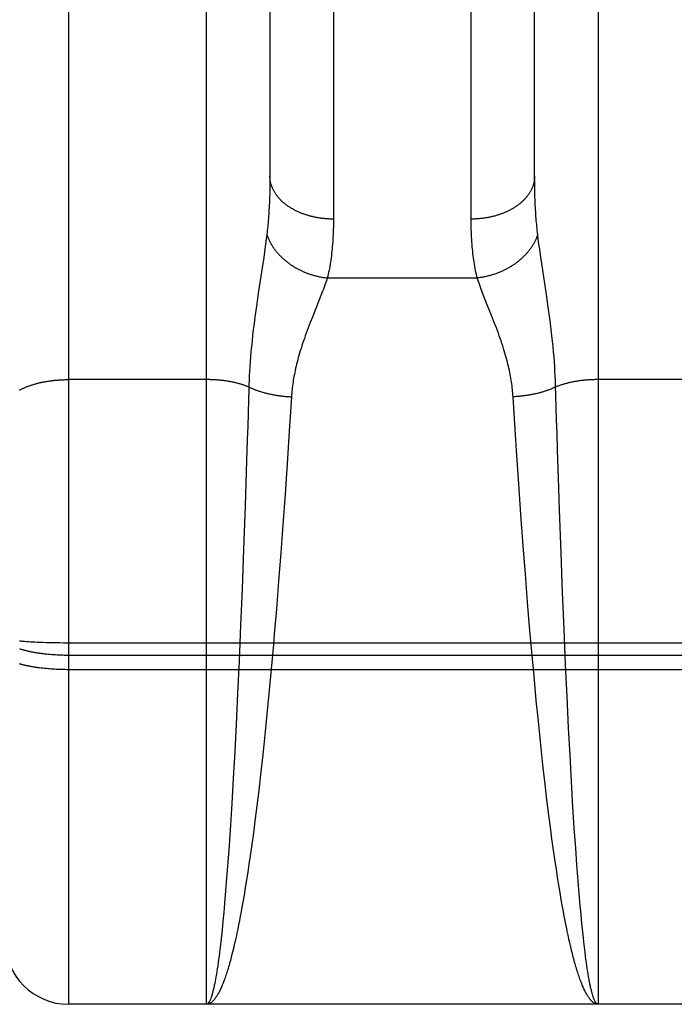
# Model space of a CAD drawing. Header units: inches. Extents: x 0 to 210, y 0 to 136.
# Tile 21 of 93: x 70.943 to 71.252, y 37.457 to 37.922. Entities that reach past the tile are written whole.
import ezdxf

# ---------------------------------------------------------------- set-up
doc = ezdxf.new("R2010")
doc.units = ezdxf.units.IN
doc.header["$LTSCALE"] = 11.549409
doc.header["$MEASUREMENT"] = 0
doc.linetypes.add('HIDDEN', pattern=[0.2, 0.1, -0.1])
doc.layers.add('02___PRT_ALL_AXES', color=7, linetype='CONTINUOUS')
doc.layers.add('DEFAULT_2', color=8, linetype='HIDDEN')

msp = doc.modelspace()

# ---------------------------------------------------------------- linework, layer by layer
at = {"layer": '02___PRT_ALL_AXES', "color": 8, "linetype": 'HIDDEN'}
for p, q in [((71.0308, 37.45741), (70.9658, 37.45741)), ((71.2808, 37.45741), (71.2158, 37.45741))]:
    msp.add_line(p, q, dxfattribs=at)
at = {"layer": 'DEFAULT_2', "color": 8, "linetype": 'HIDDEN'}
for p, q in [((70.9658, 37.45741), (70.9658, 39.24241)), ((71.0308, 37.45741), (71.0308, 38.2682)), ((71.2158, 38.2682), (71.2158, 37.45741)), ((71.0908, 38.17339), (71.0908, 37.82817)), ((71.15581, 37.8269), (71.1558, 38.17206)), ((71.18581, 37.84733), (71.18581, 38.15575)), ((71.0608, 38.15455), (71.0608, 37.84733)), ((71.06078, 37.84493), (71.06075, 37.84257)), ((71.0608, 37.84733), (71.06078, 37.84493)), ((71.18582, 37.84493), (71.18581, 37.84733)), ((71.06075, 37.84257), (71.0607, 37.84027)), ((71.18594, 37.83914), (71.18588, 37.84142)), ((71.18602, 37.83691), (71.18594, 37.83914)), ((71.05935, 37.82091), (71.05907, 37.81869)), ((71.18754, 37.81869), (71.18726, 37.82091)), ((71.05876, 37.81637), (71.05843, 37.81392)), ((71.05907, 37.81869), (71.05876, 37.81637)), ((71.18784, 37.81637), (71.18754, 37.81869)), ((71.18818, 37.81392), (71.18784, 37.81637)), ((71.05843, 37.81392), (71.05787, 37.80999)), ((71.18855, 37.81133), (71.18818, 37.81392)), ((71.18915, 37.8072), (71.18855, 37.81133)), ((71.05787, 37.80999), (71.05702, 37.80427)), ((71.19152, 37.79148), (71.18915, 37.8072)), ((71.05702, 37.80427), (71.05533, 37.79313)), ((71.08789, 37.80035), (71.15872, 37.80035)), ((71.05533, 37.79313), (71.05461, 37.7882)), ((71.08493, 37.79215), (71.0841, 37.79005)), ((71.08569, 37.79415), (71.08493, 37.79215)), ((71.1625, 37.79005), (71.16168, 37.79215)), ((71.05461, 37.7882), (71.05415, 37.78498)), ((71.0841, 37.79005), (71.08085, 37.78184)), ((71.16576, 37.78184), (71.1625, 37.79005)), ((71.19223, 37.78658), (71.19152, 37.79148)), ((71.05415, 37.78498), (71.05373, 37.78187)), ((71.19267, 37.78341), (71.19223, 37.78658)), ((71.19308, 37.78035), (71.19267, 37.78341)), ((71.05334, 37.77886), (71.05298, 37.77596)), ((71.05373, 37.78187), (71.05334, 37.77886)), ((71.07986, 37.77932), (71.07889, 37.77679)), ((71.08085, 37.78184), (71.07986, 37.77932)), ((71.16675, 37.77932), (71.16576, 37.78184)), ((71.19346, 37.77739), (71.19308, 37.78035)), ((71.05298, 37.77596), (71.05265, 37.77319)), ((71.1938, 37.77456), (71.19346, 37.77739)), ((71.05236, 37.77052), (71.0521, 37.76796)), ((71.05265, 37.77319), (71.05236, 37.77052)), ((71.1945, 37.76796), (71.19424, 37.77052)), ((71.05187, 37.76549), (71.05167, 37.7631)), ((71.0521, 37.76796), (71.05187, 37.76549)), ((71.19474, 37.76549), (71.1945, 37.76796)), ((71.19494, 37.7631), (71.19474, 37.76549)), ((71.05149, 37.76078), (71.05134, 37.75851)), ((71.05167, 37.7631), (71.05149, 37.76078)), ((71.19512, 37.76078), (71.19494, 37.7631)), ((71.19527, 37.75851), (71.19512, 37.76078)), ((71.0512, 37.7563), (71.05109, 37.75413)), ((71.05134, 37.75851), (71.0512, 37.7563)), ((71.19541, 37.7563), (71.19527, 37.75851)), ((71.19552, 37.75413), (71.19541, 37.7563)), ((71.0308, 37.75238), (70.96538, 37.75237)), ((71.051, 37.752), (71.05093, 37.74991)), ((71.05109, 37.75413), (71.051, 37.752)), ((71.19561, 37.752), (71.19552, 37.75413)), ((71.2808, 37.75238), (71.2154, 37.75237)), ((71.05086, 37.74736), (71.05072, 37.74279)), ((71.05093, 37.74991), (71.05086, 37.74736)), ((71.05072, 37.74279), (71.05053, 37.7366)), ((71.071, 37.74426), (71.06997, 37.72802)), ((71.17625, 37.73402), (71.17561, 37.74426)), ((71.19598, 37.73971), (71.19584, 37.74432)), ((71.05053, 37.7366), (71.05034, 37.73031)), ((71.19617, 37.73347), (71.19598, 37.73971)), ((71.17723, 37.71884), (71.17625, 37.73402)), ((71.19637, 37.72713), (71.19617, 37.73347)), ((71.05034, 37.73031), (71.05014, 37.72393)), ((71.06997, 37.72802), (71.06896, 37.71261)), ((71.19662, 37.71909), (71.19637, 37.72713)), ((71.05014, 37.72393), (71.04983, 37.71421)), ((71.17829, 37.70313), (71.17723, 37.71884)), ((71.19705, 37.70599), (71.19662, 37.71909)), ((71.04983, 37.71421), (71.04911, 37.69264)), ((71.06896, 37.71261), (71.06798, 37.69832)), ((71.19756, 37.69095), (71.19705, 37.70599)), ((71.17931, 37.68862), (71.17829, 37.70313)), ((71.06798, 37.69832), (71.06694, 37.68372)), ((71.04911, 37.69264), (71.04838, 37.6723)), ((71.19829, 37.67059), (71.19756, 37.69095)), ((71.1804, 37.67385), (71.17931, 37.68862)), ((71.06694, 37.68372), (71.06596, 37.67054)), ((71.04838, 37.6723), (71.04767, 37.65348)), ((71.18141, 37.66058), (71.1804, 37.67385)), ((71.06596, 37.67054), (71.06493, 37.65725)), ((71.19901, 37.65177), (71.19829, 37.67059)), ((71.06493, 37.65725), (71.06386, 37.6439)), ((71.18248, 37.64724), (71.18141, 37.66058)), ((71.04767, 37.65348), (71.04698, 37.63638)), ((71.1997, 37.63468), (71.19901, 37.65177)), ((71.06386, 37.6439), (71.06288, 37.63222)), ((71.18345, 37.63556), (71.18248, 37.64724)), ((71.04698, 37.63638), (71.04626, 37.61942)), ((71.18446, 37.62391), (71.18345, 37.63556)), ((71.20043, 37.61774), (71.1997, 37.63468)), ((71.06288, 37.63222), (71.06244, 37.62723)), ((70.94261, 37.62903), (70.94316, 37.62898)), ((70.94316, 37.62898), (70.94372, 37.62893)), ((70.94372, 37.62893), (70.9443, 37.62888)), ((70.9443, 37.62888), (70.94489, 37.62883)), ((70.94489, 37.62883), (70.94581, 37.62876)), ((70.94581, 37.62876), (70.94677, 37.62869)), ((70.94677, 37.62869), (70.94776, 37.62863)), ((70.94776, 37.62863), (70.94879, 37.62857)), ((70.94879, 37.62857), (70.94984, 37.62852)), ((70.94984, 37.62852), (70.95093, 37.62846)), ((70.95093, 37.62846), (70.95203, 37.62841)), ((70.95203, 37.62841), (70.95355, 37.62835)), ((70.95355, 37.62835), (70.95511, 37.6283)), ((70.95511, 37.6283), (70.95669, 37.62826)), ((70.95669, 37.62826), (70.95831, 37.62822)), ((70.95831, 37.62822), (70.95995, 37.62819)), ((70.95995, 37.62819), (70.96161, 37.62817)), ((70.96161, 37.62817), (70.96328, 37.62815)), ((70.96328, 37.62815), (70.96496, 37.62814)), ((70.96496, 37.62814), (71.53165, 37.62814)), ((71.06244, 37.62723), (71.06141, 37.61565)), ((70.95629, 37.62274), (70.9571, 37.62267)), ((70.9571, 37.62267), (70.9579, 37.6226)), ((70.9579, 37.6226), (70.95872, 37.62255)), ((70.95872, 37.62255), (70.95954, 37.6225)), ((70.95954, 37.6225), (70.96036, 37.62245)), ((70.96036, 37.62245), (70.96119, 37.62241)), ((70.96119, 37.62241), (70.96203, 37.62238)), ((70.96203, 37.62238), (70.96286, 37.62235)), ((70.96286, 37.62235), (70.9637, 37.62233)), ((70.9637, 37.62233), (70.96454, 37.62232)), ((70.96454, 37.62232), (70.96538, 37.62231)), ((70.96538, 37.62231), (71.5308, 37.62231)), ((71.1855, 37.61235), (71.18446, 37.62391)), ((70.95355, 37.61606), (70.95279, 37.61614)), ((70.95433, 37.61597), (70.95355, 37.61606)), ((70.95511, 37.6159), (70.95433, 37.61597)), ((70.9559, 37.61582), (70.95511, 37.6159)), ((70.9567, 37.61576), (70.9559, 37.61582)), ((70.9575, 37.6157), (70.9567, 37.61576)), ((70.95831, 37.61564), (70.9575, 37.6157)), ((70.95913, 37.61559), (70.95831, 37.61564)), ((70.95995, 37.61555), (70.95913, 37.61559)), ((70.96078, 37.61551), (70.95995, 37.61555)), ((70.96161, 37.61548), (70.96078, 37.61551)), ((70.96245, 37.61545), (70.96161, 37.61548)), ((70.96328, 37.61543), (70.96245, 37.61545)), ((70.96412, 37.61542), (70.96328, 37.61543)), ((70.96496, 37.61541), (70.96412, 37.61542)), ((70.9658, 37.61541), (70.96496, 37.61541)), ((71.53122, 37.61541), (70.9658, 37.61541)), ((71.04626, 37.61942), (71.04557, 37.60435)), ((71.06141, 37.61565), (71.06034, 37.60413)), ((71.20112, 37.60268), (71.20043, 37.61774)), ((71.18659, 37.60085), (71.1855, 37.61235)), ((71.04557, 37.60435), (71.04485, 37.5895)), ((71.06034, 37.60413), (71.05939, 37.59434)), ((71.20184, 37.58787), (71.20112, 37.60268)), ((71.18755, 37.5911), (71.18659, 37.60085)), ((71.05939, 37.59434), (71.05841, 37.58469)), ((71.04485, 37.5895), (71.04419, 37.57664)), ((71.18853, 37.58151), (71.18755, 37.5911)), ((71.2025, 37.57506), (71.20184, 37.58787)), ((71.05841, 37.58469), (71.05741, 37.57522)), ((71.18954, 37.57211), (71.18853, 37.58151)), ((71.04419, 37.57664), (71.04351, 37.56418)), ((71.05741, 37.57522), (71.05638, 37.56596)), ((71.20319, 37.56265), (71.2025, 37.57506)), ((71.18988, 37.56902), (71.18954, 37.57211)), ((71.19075, 37.56141), (71.18988, 37.56902)), ((71.04351, 37.56418), (71.0428, 37.55217)), ((71.05638, 37.56596), (71.05551, 37.55842)), ((71.19163, 37.55398), (71.19075, 37.56141)), ((71.2039, 37.55071), (71.20319, 37.56265)), ((71.05551, 37.55842), (71.05462, 37.55105)), ((71.0428, 37.55217), (71.04217, 37.54208)), ((71.05462, 37.55105), (71.05372, 37.54388)), ((71.19253, 37.54672), (71.19163, 37.55398)), ((71.20453, 37.54068), (71.2039, 37.55071)), ((71.19325, 37.54106), (71.19253, 37.54672)), ((71.04217, 37.54208), (71.04153, 37.53242)), ((71.05372, 37.54388), (71.05299, 37.53828)), ((71.19399, 37.53554), (71.19325, 37.54106)), ((71.05299, 37.53828), (71.05225, 37.53283)), ((71.20518, 37.53108), (71.20453, 37.54068)), ((71.04153, 37.53242), (71.04096, 37.5245)), ((71.05225, 37.53283), (71.0515, 37.52752)), ((71.19474, 37.53015), (71.19399, 37.53554)), ((71.0515, 37.52752), (71.05093, 37.52363)), ((71.19549, 37.52492), (71.19474, 37.53015)), ((71.20574, 37.52322), (71.20518, 37.53108)), ((71.04096, 37.5245), (71.04039, 37.51695)), ((71.05093, 37.52363), (71.05036, 37.51984)), ((71.19606, 37.52109), (71.19549, 37.52492)), ((71.20632, 37.51572), (71.20574, 37.52322)), ((71.05036, 37.51984), (71.04978, 37.51613)), ((71.19664, 37.51736), (71.19606, 37.52109)), ((71.04039, 37.51695), (71.0399, 37.51094)), ((71.04978, 37.51613), (71.0492, 37.51252)), ((71.19722, 37.51371), (71.19664, 37.51736)), ((71.1978, 37.51016), (71.19722, 37.51371)), ((71.2068, 37.50977), (71.20632, 37.51572)), ((71.0399, 37.51094), (71.03941, 37.5052)), ((71.04861, 37.509), (71.04802, 37.50559)), ((71.0492, 37.51252), (71.04861, 37.509)), ((71.19839, 37.50671), (71.1978, 37.51016)), ((71.20729, 37.50409), (71.2068, 37.50977)), ((71.03941, 37.5052), (71.03902, 37.50082)), ((71.19898, 37.50336), (71.19839, 37.50671)), ((71.20769, 37.49975), (71.20729, 37.50409)), ((71.03902, 37.50082), (71.03862, 37.49662)), ((71.04683, 37.49905), (71.04643, 37.49697)), ((71.04723, 37.50118), (71.04683, 37.49905)), ((71.19938, 37.50118), (71.19898, 37.50336)), ((71.19978, 37.49905), (71.19938, 37.50118)), ((71.20018, 37.49697), (71.19978, 37.49905)), ((71.20809, 37.4956), (71.20769, 37.49975)), ((71.03862, 37.49662), (71.03821, 37.49262)), ((71.04603, 37.49493), (71.04562, 37.49294)), ((71.04643, 37.49697), (71.04603, 37.49493)), ((71.20058, 37.49493), (71.20018, 37.49697)), ((71.2085, 37.49165), (71.20809, 37.4956)), ((71.03791, 37.48974), (71.0376, 37.48698)), ((71.03821, 37.49262), (71.03791, 37.48974)), ((71.04522, 37.491), (71.04481, 37.48911)), ((71.04562, 37.49294), (71.04522, 37.491)), ((71.2016, 37.49005), (71.20119, 37.49197)), ((71.202, 37.48818), (71.2016, 37.49005)), ((71.2088, 37.48881), (71.2085, 37.49165)), ((71.0376, 37.48698), (71.03729, 37.48434)), ((71.04399, 37.48548), (71.04358, 37.48374)), ((71.0444, 37.48727), (71.04399, 37.48548)), ((71.04481, 37.48911), (71.0444, 37.48727)), ((71.20241, 37.48637), (71.202, 37.48818)), ((71.20282, 37.4846), (71.20241, 37.48637)), ((71.20901, 37.48698), (71.2088, 37.48881)), ((71.20931, 37.48434), (71.20901, 37.48698)), ((71.03699, 37.4818), (71.03678, 37.48018)), ((71.03729, 37.48434), (71.03699, 37.4818)), ((71.04358, 37.48374), (71.04317, 37.48205)), ((71.20324, 37.48289), (71.20282, 37.4846)), ((71.20365, 37.48123), (71.20324, 37.48289)), ((71.20406, 37.47962), (71.20365, 37.48123)), ((71.20962, 37.4818), (71.20931, 37.48434)), ((71.20983, 37.48018), (71.20962, 37.4818)), ((71.03636, 37.47709), (71.03615, 37.47563)), ((71.03657, 37.47861), (71.03636, 37.47709)), ((71.03678, 37.48018), (71.03657, 37.47861)), ((71.21004, 37.47861), (71.20983, 37.48018)), ((71.21025, 37.47709), (71.21004, 37.47861)), ((71.21046, 37.47563), (71.21025, 37.47709)), ((71.03552, 37.47157), (71.03531, 37.47032)), ((71.03573, 37.47287), (71.03552, 37.47157)), ((71.03594, 37.47422), (71.03573, 37.47287)), ((71.03615, 37.47563), (71.03594, 37.47422)), ((71.21066, 37.47422), (71.21046, 37.47563)), ((71.21087, 37.47287), (71.21066, 37.47422)), ((71.21109, 37.47157), (71.21087, 37.47287)), ((71.2113, 37.47032), (71.21109, 37.47157)), ((71.21151, 37.46913), (71.2113, 37.47032)), ((71.2158, 37.45741), (71.0308, 37.45741))]:
    msp.add_line(p, q, dxfattribs=at)
for points in [[(71.0908, 37.82817), (71.09038, 37.82817), (71.08996, 37.82818), (71.08954, 37.82819), (71.08912, 37.8282), (71.0887, 37.82822), (71.08828, 37.82824), (71.08786, 37.82827), (71.08745, 37.8283), (71.08703, 37.82833), (71.08661, 37.82837), (71.08619, 37.82841), (71.08578, 37.82846), (71.08536, 37.82851), (71.08495, 37.82856), (71.08454, 37.82862), (71.08413, 37.82868), (71.08372, 37.82875), (71.08331, 37.82881), (71.0829, 37.82889), (71.0825, 37.82897), (71.0821, 37.82905), (71.08169, 37.82913), (71.08129, 37.82922), (71.0809, 37.82931), (71.0805, 37.82941), (71.08011, 37.82951), (71.07971, 37.82961), (71.07932, 37.82972), (71.07894, 37.82983), (71.07855, 37.82995), (71.07817, 37.83006), (71.07779, 37.83019), (71.07741, 37.83031), (71.07703, 37.83044), (71.07666, 37.83058), (71.07629, 37.83071), (71.07593, 37.83085), (71.07556, 37.831), (71.0752, 37.83114), (71.07484, 37.83129), (71.07449, 37.83145), (71.07414, 37.8316), (71.07379, 37.83176), (71.07344, 37.83193), (71.0731, 37.83209), (71.07276, 37.83226), (71.07243, 37.83244), (71.0721, 37.83262), (71.07177, 37.83279), (71.07145, 37.83298), (71.07113, 37.83316), (71.07081, 37.83335), (71.0705, 37.83354), (71.07019, 37.83374), (71.06989, 37.83394), (71.06959, 37.83414), (71.0693, 37.83434), (71.069, 37.83455), (71.06872, 37.83476), (71.06844, 37.83497), (71.06816, 37.83518), (71.06788, 37.8354), (71.06761, 37.83562), (71.06735, 37.83584), (71.06709, 37.83607), (71.06683, 37.83629), (71.06658, 37.83652), (71.06634, 37.83676), (71.0661, 37.83699), (71.06586, 37.83723), (71.06563, 37.83747), (71.0654, 37.83771), (71.06518, 37.83795), (71.06496, 37.83819), (71.06475, 37.83844), (71.06455, 37.83869), (71.06435, 37.83894), (71.06415, 37.83919), (71.06396, 37.83945), (71.06378, 37.83971), (71.0636, 37.83996), (71.06342, 37.84022), (71.06325, 37.84049), (71.06309, 37.84075), (71.06293, 37.84101), (71.06278, 37.84128), (71.06263, 37.84155), (71.06249, 37.84182), (71.06235, 37.84209), (71.06222, 37.84236), (71.0621, 37.84263), (71.06198, 37.84291), (71.06186, 37.84318), (71.06176, 37.84346), (71.06165, 37.84374), (71.06156, 37.84401), (71.06147, 37.84429), (71.06138, 37.84457), (71.0613, 37.84485), (71.06123, 37.84514), (71.06116, 37.84542), (71.0611, 37.8457), (71.06104, 37.84598), (71.06099, 37.84627), (71.06095, 37.84655), (71.06091, 37.84684), (71.06088, 37.84712), (71.06085, 37.84741), (71.06083, 37.84769), (71.06082, 37.84798), (71.06081, 37.84826), (71.0608, 37.84855)], [(71.1858, 37.84855), (71.1858, 37.84826), (71.18579, 37.84798), (71.18578, 37.84769), (71.18576, 37.84741), (71.18573, 37.84712), (71.1857, 37.84684), (71.18566, 37.84655), (71.18562, 37.84627), (71.18557, 37.84598), (71.18551, 37.8457), (71.18545, 37.84542), (71.18538, 37.84514), (71.18531, 37.84485), (71.18523, 37.84457), (71.18514, 37.84429), (71.18505, 37.84401), (71.18496, 37.84374), (71.18485, 37.84346), (71.18475, 37.84318), (71.18463, 37.84291), (71.18451, 37.84263), (71.18439, 37.84236), (71.18426, 37.84209), (71.18412, 37.84182), (71.18398, 37.84155), (71.18383, 37.84128), (71.18368, 37.84101), (71.18352, 37.84075), (71.18336, 37.84049), (71.18319, 37.84022), (71.18301, 37.83996), (71.18283, 37.83971), (71.18265, 37.83945), (71.18246, 37.83919), (71.18226, 37.83894), (71.18206, 37.83869), (71.18185, 37.83844), (71.18164, 37.83819), (71.18143, 37.83795), (71.18121, 37.83771), (71.18098, 37.83747), (71.18075, 37.83723), (71.18051, 37.83699), (71.18027, 37.83676), (71.18003, 37.83652), (71.17977, 37.83629), (71.17952, 37.83607), (71.17926, 37.83584), (71.17899, 37.83562), (71.17873, 37.8354), (71.17845, 37.83518), (71.17817, 37.83497), (71.17789, 37.83476), (71.1776, 37.83455), (71.17731, 37.83434), (71.17702, 37.83414), (71.17672, 37.83394), (71.17641, 37.83374), (71.17611, 37.83354), (71.17579, 37.83335), (71.17548, 37.83316), (71.17516, 37.83298), (71.17484, 37.83279), (71.17451, 37.83262), (71.17418, 37.83244), (71.17384, 37.83226), (71.17351, 37.83209), (71.17316, 37.83193), (71.17282, 37.83176), (71.17247, 37.8316), (71.17212, 37.83145), (71.17177, 37.83129), (71.17141, 37.83114), (71.17105, 37.831), (71.17068, 37.83085), (71.17032, 37.83071), (71.16995, 37.83058), (71.16957, 37.83044), (71.1692, 37.83031), (71.16882, 37.83019), (71.16844, 37.83006), (71.16806, 37.82995), (71.16767, 37.82983), (71.16728, 37.82972), (71.1669, 37.82961), (71.1665, 37.82951), (71.16611, 37.82941), (71.16571, 37.82931), (71.16531, 37.82922), (71.16491, 37.82913), (71.16451, 37.82905), (71.16411, 37.82897), (71.1637, 37.82889), (71.1633, 37.82881), (71.16289, 37.82875), (71.16248, 37.82868), (71.16207, 37.82862), (71.16166, 37.82856), (71.16124, 37.82851), (71.16083, 37.82846), (71.16041, 37.82841), (71.16, 37.82837), (71.15958, 37.82833), (71.15916, 37.8283), (71.15874, 37.82827), (71.15833, 37.82824), (71.15791, 37.82822), (71.15749, 37.8282), (71.15707, 37.82819), (71.15665, 37.82818), (71.15623, 37.82817), (71.1558, 37.82817)], [(71.18588, 37.84142), (71.18584, 37.84374), (71.18582, 37.84493)], [(71.0607, 37.84027), (71.06063, 37.83802), (71.06059, 37.83691), (71.06054, 37.83581), (71.06049, 37.83473), (71.06044, 37.83366), (71.06038, 37.8326), (71.06032, 37.83156), (71.06025, 37.83053), (71.06018, 37.82951), (71.0601, 37.8285), (71.06002, 37.82751), (71.05994, 37.82653), (71.05985, 37.82556), (71.05976, 37.8246), (71.05966, 37.82366), (71.05956, 37.82273), (71.05946, 37.82181), (71.05935, 37.82091)], [(71.18726, 37.82091), (71.18715, 37.82181), (71.18705, 37.82273), (71.18695, 37.82366), (71.18685, 37.8246), (71.18676, 37.82556), (71.18667, 37.82653), (71.18659, 37.82751), (71.18651, 37.8285), (71.18643, 37.82951), (71.18636, 37.83053), (71.18629, 37.83156), (71.18623, 37.8326), (71.18617, 37.83366), (71.18612, 37.83473), (71.18607, 37.83581), (71.18602, 37.83691)], [(71.0908, 37.82817), (71.0908, 37.8269), (71.09079, 37.82565), (71.09077, 37.82442), (71.09073, 37.8232), (71.0907, 37.822), (71.09065, 37.82082), (71.09059, 37.81964), (71.09053, 37.81849), (71.09045, 37.81735), (71.09037, 37.81623), (71.09028, 37.81512), (71.09018, 37.81403), (71.09007, 37.81295), (71.08995, 37.81189), (71.08983, 37.81084), (71.08969, 37.80981), (71.08955, 37.8088), (71.0894, 37.8078), (71.08924, 37.80681), (71.08907, 37.80585), (71.0889, 37.80489), (71.08871, 37.80395), (71.08852, 37.80303), (71.08832, 37.80212), (71.08811, 37.80123), (71.08789, 37.80035)], [(71.15872, 37.80035), (71.1585, 37.80123), (71.15829, 37.80212), (71.15809, 37.80303), (71.1579, 37.80395), (71.15771, 37.80489), (71.15754, 37.80585), (71.15737, 37.80681), (71.15721, 37.8078), (71.15706, 37.8088), (71.15692, 37.80981), (71.15678, 37.81084), (71.15666, 37.81189), (71.15654, 37.81295), (71.15643, 37.81403), (71.15633, 37.81512), (71.15624, 37.81623), (71.15616, 37.81735), (71.15608, 37.81849), (71.15602, 37.81964), (71.15596, 37.82082), (71.15591, 37.822), (71.15587, 37.8232), (71.15584, 37.82442), (71.15582, 37.82565), (71.15581, 37.8269)], [(71.05935, 37.82091), (71.05946, 37.82057), (71.05958, 37.82024), (71.0597, 37.81991), (71.05983, 37.81957), (71.05996, 37.81924), (71.0601, 37.81891), (71.06025, 37.81858), (71.0604, 37.81826), (71.06056, 37.81793), (71.06072, 37.8176), (71.06089, 37.81728), (71.06106, 37.81695), (71.06124, 37.81663), (71.06142, 37.81631), (71.06161, 37.81599), (71.06181, 37.81567), (71.06201, 37.81536), (71.06221, 37.81504), (71.06242, 37.81473), (71.06264, 37.81442), (71.06286, 37.81411), (71.06308, 37.81381), (71.06331, 37.8135), (71.06355, 37.8132), (71.06379, 37.8129), (71.06404, 37.8126), (71.06429, 37.8123), (71.06454, 37.81201), (71.0648, 37.81172), (71.06507, 37.81143), (71.06534, 37.81114), (71.06561, 37.81086), (71.06589, 37.81058), (71.06617, 37.8103), (71.06646, 37.81003), (71.06675, 37.80975), (71.06705, 37.80948), (71.06735, 37.80922), (71.06765, 37.80895), (71.06796, 37.80869), (71.06827, 37.80843), (71.06859, 37.80818), (71.06891, 37.80793), (71.06923, 37.80768), (71.06956, 37.80743), (71.06989, 37.80719), (71.07023, 37.80695), (71.07057, 37.80672), (71.07091, 37.80648), (71.07126, 37.80626), (71.07161, 37.80603), (71.07196, 37.80581), (71.07232, 37.80559), (71.07267, 37.80538), (71.07304, 37.80517), (71.0734, 37.80496), (71.07377, 37.80476), (71.07414, 37.80456), (71.07451, 37.80437), (71.07489, 37.80418), (71.07527, 37.80399), (71.07565, 37.80381), (71.07604, 37.80363), (71.07642, 37.80345), (71.07681, 37.80328), (71.0772, 37.80312), (71.0776, 37.80296), (71.07799, 37.8028), (71.07839, 37.80264), (71.07879, 37.8025), (71.07919, 37.80235), (71.07959, 37.80221), (71.08, 37.80207), (71.0804, 37.80194), (71.08081, 37.80181), (71.08122, 37.80169), (71.08163, 37.80157), (71.08204, 37.80146), (71.08246, 37.80135), (71.08287, 37.80124), (71.08328, 37.80114), (71.0837, 37.80105), (71.08412, 37.80096), (71.08453, 37.80087), (71.08495, 37.80079), (71.08537, 37.80071), (71.08579, 37.80064), (71.08621, 37.80057), (71.08663, 37.80051), (71.08705, 37.80045), (71.08747, 37.8004), (71.08789, 37.80035)], [(71.18726, 37.82091), (71.18715, 37.82057), (71.18703, 37.82024), (71.18691, 37.81991), (71.18678, 37.81957), (71.18665, 37.81924), (71.18651, 37.81891), (71.18636, 37.81858), (71.18621, 37.81826), (71.18605, 37.81793), (71.18589, 37.8176), (71.18572, 37.81728), (71.18555, 37.81695), (71.18537, 37.81663), (71.18519, 37.81631), (71.185, 37.81599), (71.1848, 37.81567), (71.1846, 37.81536), (71.1844, 37.81504), (71.18419, 37.81473), (71.18397, 37.81442), (71.18375, 37.81411), (71.18352, 37.81381), (71.18329, 37.8135), (71.18306, 37.8132), (71.18282, 37.8129), (71.18257, 37.8126), (71.18232, 37.8123), (71.18207, 37.81201), (71.18181, 37.81172), (71.18154, 37.81143), (71.18127, 37.81114), (71.181, 37.81086), (71.18072, 37.81058), (71.18044, 37.8103), (71.18015, 37.81003), (71.17986, 37.80975), (71.17956, 37.80948), (71.17926, 37.80922), (71.17896, 37.80895), (71.17865, 37.80869), (71.17834, 37.80843), (71.17802, 37.80818), (71.1777, 37.80793), (71.17737, 37.80768), (71.17705, 37.80743), (71.17671, 37.80719), (71.17638, 37.80695), (71.17604, 37.80672), (71.1757, 37.80648), (71.17535, 37.80626), (71.175, 37.80603), (71.17465, 37.80581), (71.17429, 37.80559), (71.17393, 37.80538), (71.17357, 37.80517), (71.17321, 37.80496), (71.17284, 37.80476), (71.17247, 37.80456), (71.17209, 37.80437), (71.17172, 37.80418), (71.17134, 37.80399), (71.17096, 37.80381), (71.17057, 37.80363), (71.17019, 37.80345), (71.1698, 37.80328), (71.16941, 37.80312), (71.16901, 37.80296), (71.16862, 37.8028), (71.16822, 37.80264), (71.16782, 37.8025), (71.16742, 37.80235), (71.16702, 37.80221), (71.16661, 37.80207), (71.16621, 37.80194), (71.1658, 37.80181), (71.16539, 37.80169), (71.16498, 37.80157), (71.16457, 37.80146), (71.16415, 37.80135), (71.16374, 37.80124), (71.16332, 37.80114), (71.16291, 37.80105), (71.16249, 37.80096), (71.16207, 37.80087), (71.16166, 37.80079), (71.16124, 37.80071), (71.16082, 37.80064), (71.1604, 37.80057), (71.15998, 37.80051), (71.15956, 37.80045), (71.15914, 37.8004), (71.15872, 37.80035)], [(71.08789, 37.80035), (71.08762, 37.79953), (71.08734, 37.79869), (71.08704, 37.79783), (71.08672, 37.79695), (71.08639, 37.79604), (71.08605, 37.79511), (71.08569, 37.79415)], [(71.16168, 37.79215), (71.16092, 37.79415), (71.16056, 37.79511), (71.16021, 37.79604), (71.15989, 37.79695), (71.15957, 37.79783), (71.15927, 37.79869), (71.15899, 37.79953), (71.15872, 37.80035)], [(71.17561, 37.74426), (71.17555, 37.74511), (71.17549, 37.74596), (71.17541, 37.74682), (71.17532, 37.74768), (71.17523, 37.74855), (71.17512, 37.74943), (71.17501, 37.75031), (71.17488, 37.7512), (71.17474, 37.7521), (71.17459, 37.75301), (71.17443, 37.75392), (71.17426, 37.75485), (71.17407, 37.75579), (71.17388, 37.75674), (71.17367, 37.7577), (71.17344, 37.75867), (71.1732, 37.75967), (71.17295, 37.76067), (71.17269, 37.7617), (71.1724, 37.76274), (71.1721, 37.7638), (71.17179, 37.76488), (71.17146, 37.76599), (71.17111, 37.76711), (71.17074, 37.76825), (71.17036, 37.76942), (71.16995, 37.7706), (71.16954, 37.77181), (71.1691, 37.77303), (71.16866, 37.77427), (71.16819, 37.77552), (71.16772, 37.77679), (71.16675, 37.77932)], [(71.07889, 37.77679), (71.07842, 37.77552), (71.07795, 37.77427), (71.0775, 37.77303), (71.07707, 37.77181), (71.07665, 37.7706), (71.07625, 37.76942), (71.07587, 37.76825), (71.0755, 37.76711), (71.07515, 37.76599), (71.07482, 37.76488), (71.07451, 37.7638), (71.07421, 37.76274), (71.07392, 37.7617), (71.07366, 37.76067), (71.0734, 37.75967), (71.07317, 37.75867), (71.07294, 37.7577), (71.07273, 37.75674), (71.07253, 37.75579), (71.07235, 37.75485), (71.07218, 37.75392), (71.07202, 37.75301), (71.07187, 37.7521), (71.07173, 37.7512), (71.0716, 37.75031), (71.07149, 37.74943), (71.07138, 37.74855), (71.07128, 37.74768), (71.0712, 37.74682), (71.07112, 37.74596), (71.07106, 37.74511), (71.071, 37.74426)], [(71.19424, 37.77052), (71.1941, 37.77184), (71.1938, 37.77456)], [(70.94261, 37.74741), (70.94288, 37.74755), (70.94316, 37.7477), (70.94344, 37.74784), (70.94372, 37.74798), (70.944, 37.74812), (70.9443, 37.74826), (70.94459, 37.74839), (70.94489, 37.74853), (70.94519, 37.74866), (70.9455, 37.74879), (70.94581, 37.74892), (70.94613, 37.74904), (70.94645, 37.74917), (70.94677, 37.74929), (70.9471, 37.74941), (70.94743, 37.74953), (70.94776, 37.74964), (70.9481, 37.74976), (70.94844, 37.74987), (70.94879, 37.74998), (70.94914, 37.75008), (70.94949, 37.75019), (70.94984, 37.75029), (70.9502, 37.75039), (70.95056, 37.75049), (70.95093, 37.75059), (70.95129, 37.75068), (70.95166, 37.75077), (70.95203, 37.75086), (70.95241, 37.75095), (70.95279, 37.75103), (70.95317, 37.75111), (70.95355, 37.75119), (70.95394, 37.75127), (70.95432, 37.75134), (70.95471, 37.75141), (70.95511, 37.75148), (70.9555, 37.75155), (70.9559, 37.75161), (70.95629, 37.75167), (70.95669, 37.75173), (70.9571, 37.75179), (70.9575, 37.75184), (70.9579, 37.7519), (70.95831, 37.75194), (70.95872, 37.75199), (70.95913, 37.75203), (70.95954, 37.75208), (70.95995, 37.75211), (70.96036, 37.75215), (70.96078, 37.75218), (70.96119, 37.75221), (70.96161, 37.75224), (70.96203, 37.75227), (70.96245, 37.75229), (70.96286, 37.75231), (70.96328, 37.75233), (70.9637, 37.75234), (70.96412, 37.75235), (70.96454, 37.75236), (70.96496, 37.75237), (70.96538, 37.75237)], [(71.0509, 37.74887), (71.0506, 37.749), (71.05029, 37.74912), (71.04998, 37.74924), (71.04966, 37.74935), (71.04934, 37.74947), (71.04902, 37.74958), (71.04869, 37.74969), (71.04837, 37.7498), (71.04803, 37.74991), (71.0477, 37.75002), (71.04736, 37.75012), (71.04702, 37.75022), (71.04667, 37.75032), (71.04633, 37.75042), (71.04598, 37.75051), (71.04562, 37.7506), (71.04527, 37.75069), (71.04491, 37.75078), (71.04455, 37.75087), (71.04418, 37.75095), (71.04382, 37.75103), (71.04345, 37.75111), (71.04308, 37.75119), (71.0427, 37.75126), (71.04233, 37.75133), (71.04195, 37.7514), (71.04157, 37.75147), (71.04119, 37.75154), (71.04081, 37.7516), (71.04042, 37.75166), (71.04003, 37.75172), (71.03964, 37.75177), (71.03925, 37.75183), (71.03886, 37.75188), (71.03847, 37.75192), (71.03807, 37.75197), (71.03768, 37.75201), (71.03728, 37.75206), (71.03688, 37.75209), (71.03648, 37.75213), (71.03608, 37.75216), (71.03568, 37.7522), (71.03527, 37.75222), (71.03487, 37.75225), (71.03447, 37.75227), (71.03406, 37.7523), (71.03365, 37.75231), (71.03325, 37.75233), (71.03284, 37.75234), (71.03243, 37.75236), (71.03203, 37.75236), (71.03162, 37.75237), (71.03121, 37.75237), (71.0308, 37.75238)], [(71.19584, 37.74432), (71.19568, 37.74991), (71.19561, 37.752)], [(71.2154, 37.75237), (71.21499, 37.75237), (71.21458, 37.75236), (71.21417, 37.75236), (71.21377, 37.75234), (71.21336, 37.75233), (71.21295, 37.75231), (71.21255, 37.7523), (71.21214, 37.75227), (71.21174, 37.75225), (71.21133, 37.75222), (71.21093, 37.7522), (71.21053, 37.75216), (71.21013, 37.75213), (71.20973, 37.75209), (71.20933, 37.75206), (71.20893, 37.75201), (71.20854, 37.75197), (71.20814, 37.75192), (71.20775, 37.75188), (71.20736, 37.75183), (71.20697, 37.75177), (71.20658, 37.75172), (71.20619, 37.75166), (71.2058, 37.7516), (71.20542, 37.75154), (71.20504, 37.75147), (71.20466, 37.7514), (71.20428, 37.75133), (71.20391, 37.75126), (71.20353, 37.75119), (71.20316, 37.75111), (71.20279, 37.75103), (71.20243, 37.75095), (71.20206, 37.75087), (71.2017, 37.75078), (71.20134, 37.75069), (71.20099, 37.7506), (71.20063, 37.75051), (71.20028, 37.75042), (71.19994, 37.75032), (71.19959, 37.75022), (71.19925, 37.75012), (71.19891, 37.75002), (71.19858, 37.74991), (71.19824, 37.7498), (71.19791, 37.74969), (71.19759, 37.74958), (71.19727, 37.74947), (71.19695, 37.74935), (71.19663, 37.74924), (71.19632, 37.74912), (71.19601, 37.749), (71.19571, 37.74887)], [(71.0509, 37.74887), (71.05122, 37.74872), (71.05154, 37.74857), (71.05186, 37.74843), (71.05219, 37.74828), (71.05252, 37.74814), (71.05286, 37.748), (71.0532, 37.74786), (71.05354, 37.74772), (71.05388, 37.74759), (71.05423, 37.74746), (71.05459, 37.74733), (71.05494, 37.7472), (71.0553, 37.74708), (71.05566, 37.74696), (71.05603, 37.74684), (71.0564, 37.74672), (71.05677, 37.7466), (71.05714, 37.74649), (71.05752, 37.74638), (71.0579, 37.74627), (71.05828, 37.74617), (71.05867, 37.74606), (71.05906, 37.74596), (71.05945, 37.74587), (71.05984, 37.74577), (71.06023, 37.74568), (71.06063, 37.74559), (71.06103, 37.7455), (71.06143, 37.74542), (71.06183, 37.74534), (71.06223, 37.74526), (71.06264, 37.74518), (71.06305, 37.74511), (71.06346, 37.74504), (71.06387, 37.74497), (71.06428, 37.74491), (71.06469, 37.74485), (71.06511, 37.74479), (71.06552, 37.74473), (71.06594, 37.74468), (71.06636, 37.74463), (71.06678, 37.74458), (71.0672, 37.74453), (71.06762, 37.74449), (71.06804, 37.74445), (71.06846, 37.74442), (71.06888, 37.74438), (71.06931, 37.74435), (71.06973, 37.74433), (71.07015, 37.7443), (71.07058, 37.74428), (71.071, 37.74426)], [(71.19571, 37.74887), (71.19539, 37.74872), (71.19507, 37.74857), (71.19475, 37.74843), (71.19442, 37.74828), (71.19409, 37.74814), (71.19375, 37.748), (71.19341, 37.74786), (71.19307, 37.74772), (71.19272, 37.74759), (71.19237, 37.74746), (71.19202, 37.74733), (71.19167, 37.7472), (71.19131, 37.74708), (71.19094, 37.74696), (71.19058, 37.74684), (71.19021, 37.74672), (71.18984, 37.7466), (71.18946, 37.74649), (71.18909, 37.74638), (71.18871, 37.74627), (71.18833, 37.74617), (71.18794, 37.74606), (71.18755, 37.74596), (71.18716, 37.74587), (71.18677, 37.74577), (71.18638, 37.74568), (71.18598, 37.74559), (71.18558, 37.7455), (71.18518, 37.74542), (71.18478, 37.74534), (71.18438, 37.74526), (71.18397, 37.74518), (71.18356, 37.74511), (71.18315, 37.74504), (71.18274, 37.74497), (71.18233, 37.74491), (71.18192, 37.74485), (71.1815, 37.74479), (71.18109, 37.74473), (71.18067, 37.74468), (71.18025, 37.74463), (71.17983, 37.74458), (71.17941, 37.74453), (71.17899, 37.74449), (71.17857, 37.74445), (71.17815, 37.74442), (71.17773, 37.74438), (71.1773, 37.74435), (71.17688, 37.74433), (71.17646, 37.7443), (71.17603, 37.74428), (71.17561, 37.74426)], [(70.94261, 37.62533), (70.94288, 37.62524), (70.94316, 37.62516), (70.94344, 37.62507), (70.94372, 37.62498), (70.944, 37.6249), (70.9443, 37.62482), (70.94459, 37.62473), (70.94489, 37.62465), (70.94519, 37.62457), (70.9455, 37.62449), (70.94581, 37.62441), (70.94613, 37.62434), (70.94645, 37.62426), (70.94677, 37.62419), (70.9471, 37.62412), (70.94743, 37.62404), (70.94776, 37.62397), (70.9481, 37.6239), (70.94844, 37.62384), (70.94879, 37.62377), (70.94914, 37.62371), (70.94949, 37.62364), (70.94984, 37.62358), (70.9502, 37.62352), (70.95056, 37.62346), (70.95093, 37.6234), (70.95129, 37.62334), (70.95166, 37.62329), (70.95203, 37.62323), (70.95241, 37.62318), (70.95279, 37.62313), (70.95317, 37.62308), (70.95355, 37.62303), (70.95394, 37.62299), (70.95432, 37.62294), (70.95471, 37.6229), (70.95511, 37.62286), (70.9555, 37.62282), (70.95629, 37.62274)], [(70.95279, 37.61614), (70.95204, 37.61624), (70.95166, 37.61629), (70.9513, 37.61634), (70.95093, 37.61639), (70.95056, 37.61644), (70.9502, 37.61649), (70.94985, 37.61655), (70.94949, 37.61661), (70.94914, 37.61666), (70.94879, 37.61672), (70.94845, 37.61678), (70.94811, 37.61684), (70.94777, 37.6169), (70.94743, 37.61697), (70.9471, 37.61703), (70.94677, 37.6171), (70.94645, 37.61717), (70.94613, 37.61723), (70.94582, 37.6173), (70.9455, 37.61737), (70.9452, 37.61744), (70.94489, 37.61752), (70.94459, 37.61759), (70.9443, 37.61766), (70.94401, 37.61774), (70.94372, 37.61782), (70.94344, 37.61789), (70.94316, 37.61797), (70.94289, 37.61805), (70.94262, 37.61813)], [(71.04802, 37.50559), (71.04743, 37.50227), (71.04723, 37.50118)], [(71.20119, 37.49197), (71.20078, 37.49393), (71.20058, 37.49493)], [(71.04317, 37.48205), (71.04275, 37.48042), (71.04254, 37.47962), (71.04234, 37.47883), (71.04213, 37.47806), (71.04192, 37.4773), (71.04171, 37.47656), (71.0415, 37.47583), (71.04129, 37.47511), (71.04108, 37.4744), (71.04087, 37.47371), (71.04066, 37.47304), (71.04045, 37.47237), (71.04024, 37.47172), (71.04003, 37.47109), (71.03982, 37.47047), (71.03961, 37.46986), (71.0394, 37.46927), (71.03919, 37.46869), (71.03897, 37.46812), (71.03876, 37.46757), (71.03855, 37.46703), (71.03834, 37.46651), (71.03812, 37.466), (71.03791, 37.46551), (71.0377, 37.46503), (71.03748, 37.46456), (71.03727, 37.46411), (71.03706, 37.46367), (71.03684, 37.46325), (71.03663, 37.46284), (71.03641, 37.46245), (71.0362, 37.46207), (71.03598, 37.4617), (71.03577, 37.46136), (71.03555, 37.46102), (71.03534, 37.4607), (71.03512, 37.46039), (71.03491, 37.4601), (71.03469, 37.45983), (71.03448, 37.45957), (71.03426, 37.45932), (71.03405, 37.45909), (71.03383, 37.45887), (71.03362, 37.45867), (71.0334, 37.45848), (71.03318, 37.45831), (71.03297, 37.45815), (71.03275, 37.45801), (71.03253, 37.45789), (71.03232, 37.45777), (71.0321, 37.45768), (71.03189, 37.45759), (71.03167, 37.45753), (71.03145, 37.45747), (71.03124, 37.45744), (71.03102, 37.45741), (71.0308, 37.45741)], [(71.2158, 37.45741), (71.21559, 37.45741), (71.21537, 37.45744), (71.21516, 37.45747), (71.21494, 37.45753), (71.21472, 37.45759), (71.21451, 37.45768), (71.21429, 37.45777), (71.21407, 37.45789), (71.21386, 37.45801), (71.21364, 37.45815), (71.21343, 37.45831), (71.21321, 37.45848), (71.21299, 37.45867), (71.21278, 37.45887), (71.21256, 37.45909), (71.21235, 37.45932), (71.21213, 37.45957), (71.21192, 37.45983), (71.2117, 37.4601), (71.21148, 37.46039), (71.21127, 37.4607), (71.21105, 37.46102), (71.21084, 37.46136), (71.21062, 37.4617), (71.21041, 37.46207), (71.2102, 37.46245), (71.20998, 37.46284), (71.20977, 37.46325), (71.20955, 37.46367), (71.20934, 37.46411), (71.20913, 37.46456), (71.20891, 37.46503), (71.2087, 37.46551), (71.20849, 37.466), (71.20827, 37.46651), (71.20806, 37.46703), (71.20785, 37.46757), (71.20763, 37.46812), (71.20742, 37.46869), (71.20721, 37.46927), (71.207, 37.46986), (71.20679, 37.47047), (71.20658, 37.47109), (71.20637, 37.47172), (71.20616, 37.47237), (71.20594, 37.47304), (71.20573, 37.47371), (71.20552, 37.4744), (71.20532, 37.47511), (71.20511, 37.47583), (71.2049, 37.47656), (71.20469, 37.4773), (71.20448, 37.47806), (71.20427, 37.47883), (71.20406, 37.47962)], [(71.03531, 37.47032), (71.0351, 37.46913), (71.035, 37.46856), (71.03489, 37.468), (71.03478, 37.46745), (71.03468, 37.46692), (71.03457, 37.4664), (71.03446, 37.4659), (71.03436, 37.46541), (71.03425, 37.46494), (71.03414, 37.46448), (71.03404, 37.46403), (71.03393, 37.4636), (71.03382, 37.46318), (71.03372, 37.46278), (71.03361, 37.46239), (71.0335, 37.46201), (71.03339, 37.46165), (71.03329, 37.46131), (71.03318, 37.46098), (71.03307, 37.46066), (71.03296, 37.46036), (71.03286, 37.46007), (71.03275, 37.4598), (71.03264, 37.45954), (71.03253, 37.4593), (71.03243, 37.45907), (71.03232, 37.45885), (71.03221, 37.45866), (71.0321, 37.45847), (71.03199, 37.4583), (71.03189, 37.45815), (71.03178, 37.45801), (71.03167, 37.45788), (71.03156, 37.45777), (71.03145, 37.45767), (71.03135, 37.45759), (71.03124, 37.45752), (71.03113, 37.45747), (71.03102, 37.45744), (71.03091, 37.45741), (71.0308, 37.45741)], [(71.2158, 37.45741), (71.2157, 37.45741), (71.21559, 37.45744), (71.21548, 37.45747), (71.21537, 37.45752), (71.21526, 37.45759), (71.21516, 37.45767), (71.21505, 37.45777), (71.21494, 37.45788), (71.21483, 37.45801), (71.21472, 37.45815), (71.21461, 37.4583), (71.21451, 37.45847), (71.2144, 37.45866), (71.21429, 37.45885), (71.21418, 37.45907), (71.21408, 37.4593), (71.21397, 37.45954), (71.21386, 37.4598), (71.21375, 37.46007), (71.21364, 37.46036), (71.21354, 37.46066), (71.21343, 37.46098), (71.21332, 37.46131), (71.21321, 37.46165), (71.21311, 37.46201), (71.213, 37.46239), (71.21289, 37.46278), (71.21279, 37.46318), (71.21268, 37.4636), (71.21257, 37.46403), (71.21246, 37.46448), (71.21236, 37.46494), (71.21225, 37.46541), (71.21214, 37.4659), (71.21204, 37.4664), (71.21193, 37.46692), (71.21183, 37.46745), (71.21172, 37.468), (71.21161, 37.46856), (71.21151, 37.46913)]]:
    msp.add_lwpolyline(points, dxfattribs=at)
msp.add_arc((70.9658, 37.48741), 0.03, 180, 270, dxfattribs=at)

doc.saveas('drawing.dxf')
